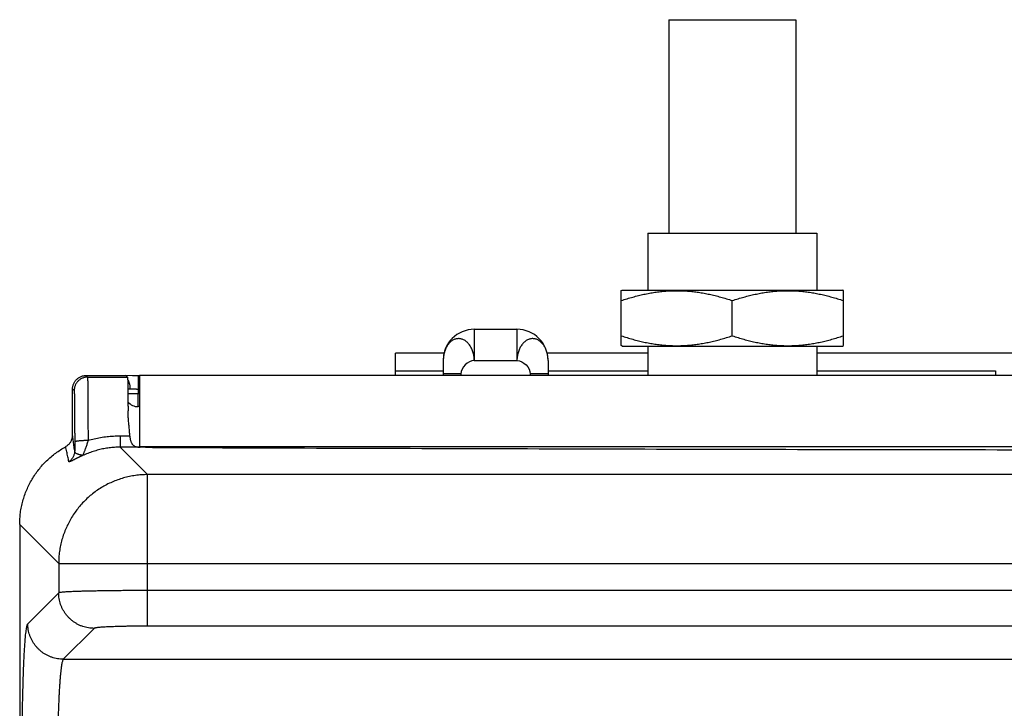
# Model space of a CAD drawing. Header units: inches. Extents: x 0 to 34, y 0 to 22.
# Tile 14 of 75: x 3.9 to 5, y 8 to 8.8. Entities that reach past the tile are written whole.
import ezdxf

# ---------------------------------------------------------------- set-up
doc = ezdxf.new("R2010")
doc.units = ezdxf.units.IN
doc.header["$LTSCALE"] = 1.87
doc.header["$MEASUREMENT"] = 0
doc.layers.get('0').update_dxf_attribs({"linetype": 'CONTINUOUS'})

msp = doc.modelspace()

# ---------------------------------------------------------------- linework, layer by layer
at = {"color": 7, "linetype": 'CONTINUOUS'}
for p, q in [((4.6312, 8.7644), (4.6312, 8.5244)), ((4.6312, 8.7644), (4.7742, 8.7644)), ((4.7742, 8.7644), (4.7742, 8.5244)), ((4.6077, 8.5244), (4.6077, 8.4604)), ((4.6077, 8.5244), (4.7977, 8.5244)), ((4.7977, 8.5244), (4.7977, 8.4604)), ((4.5777, 8.4598), (4.5787, 8.4604)), ((4.5777, 8.398), (4.5777, 8.4598)), ((4.5787, 8.4604), (4.8267, 8.4604)), ((4.8277, 8.4598), (4.8267, 8.4604)), ((4.8277, 8.398), (4.8277, 8.4598)), ((4.7027, 8.4091), (4.7027, 8.4486)), ((4.4124, 8.4164), (4.4124, 8.3814)), ((4.4124, 8.4164), (4.4604, 8.4164)), ((4.4604, 8.4164), (4.4604, 8.3814)), ((4.5787, 8.3974), (4.5777, 8.398)), ((4.5787, 8.3974), (4.8267, 8.3974)), ((4.6077, 8.3974), (4.6077, 8.3644)), ((4.7977, 8.3974), (4.7977, 8.3644)), ((4.8267, 8.3974), (4.8277, 8.398)), ((4.3237, 8.3644), (4.3237, 8.3894)), ((4.3784, 8.3894), (4.3237, 8.3894)), ((4.6077, 8.3894), (4.4945, 8.3894)), ((5.1909, 8.3894), (4.7977, 8.3894)), ((4.3774, 8.3814), (4.3774, 8.3644)), ((4.4124, 8.3814), (4.4604, 8.3814)), ((4.4954, 8.3814), (4.4954, 8.3644)), ((3.9754, 8.3644), (3.9772, 8.3626)), ((3.9754, 8.3644), (4.0204, 8.3644)), ((4.0204, 8.3644), (4.0222, 8.3626)), ((4.0278, 8.3641), (4.0205, 8.3643)), ((4.0342, 8.3641), (4.0342, 8.3492)), ((4.0359, 8.3644), (4.0359, 8.2838)), ((7.2349, 8.3644), (4.0359, 8.3644)), ((4.3237, 8.3697), (4.3774, 8.3697)), ((4.3974, 8.3664), (4.3774, 8.3664)), ((4.3974, 8.3664), (4.3974, 8.3644)), ((4.4754, 8.3664), (4.4754, 8.3644)), ((4.4954, 8.3664), (4.4754, 8.3664)), ((4.4954, 8.3697), (4.6077, 8.3697)), ((4.7977, 8.3697), (4.9989, 8.3697)), ((4.9989, 8.3697), (4.9989, 8.3644)), ((3.9772, 8.3626), (4.0222, 8.3626)), ((3.9604, 8.2976), (3.9604, 8.3494)), ((3.9604, 8.3494), (3.9622, 8.3476)), ((4.0342, 8.3492), (4.0342, 8.3442)), ((4.0342, 8.3492), (4.0359, 8.3492)), ((4.0342, 8.3294), (4.0342, 8.3442)), ((4.0342, 8.3442), (4.0359, 8.3442)), ((4.0359, 8.3294), (4.0342, 8.3294)), ((4.0138, 8.2962), (4.0138, 8.2838)), ((4.0249, 8.2962), (4.0138, 8.2962)), ((4.0138, 8.2838), (4.0447, 8.253)), ((4.0364, 8.2838), (4.0138, 8.2838)), ((7.2349, 8.2844), (4.0359, 8.2844)), ((4.0447, 8.0827), (4.0447, 8.253)), ((7.2262, 8.253), (4.0447, 8.253)), ((3.9009, 8.1969), (3.9009, 4.9143)), ((3.9009, 8.1969), (3.9448, 8.1531)), ((3.9448, 8.1531), (3.9448, 8.1202)), ((3.9448, 8.1531), (7.3261, 8.1531)), ((7.2262, 8.1227), (4.0447, 8.1227)), ((3.9448, 8.1202), (3.91, 8.0854)), ((3.9847, 8.0802), (3.95, 8.0455)), ((7.2262, 8.0827), (4.0447, 8.0827)), ((3.95, 8.0455), (7.3208, 8.0455))]:
    msp.add_line(p, q, dxfattribs=at)
msp.add_lwpolyline([(4.0359, 8.3641), (4.0325, 8.3641), (4.0302, 8.3641), (4.0278, 8.3641)], dxfattribs=at)
for centre, radius, start, end in [((4.4124, 8.3814), 0.035, 90, 180), ((4.4604, 8.3814), 0.035, 0, 90), ((4.0342, 8.3444), 0.015, 219.8657, 270)]:
    msp.add_arc(centre, radius, start, end, dxfattribs=at)
for points, knots in [([(4.5777, 8.4486), (4.5799, 8.4494), (4.5842, 8.4507), (4.5907, 8.4526), (4.597, 8.4543), (4.6032, 8.4557), (4.6094, 8.457), (4.6156, 8.458), (4.6218, 8.4588), (4.6279, 8.4594), (4.634, 8.4597), (4.6402, 8.4598), (4.6463, 8.4597), (4.6524, 8.4594), (4.6586, 8.4588), (4.6647, 8.458), (4.6709, 8.457), (4.6771, 8.4557), (4.6833, 8.4543), (4.6897, 8.4526), (4.6961, 8.4507), (4.7005, 8.4494), (4.7027, 8.4486)], [0, 0, 0, 0, 0.054346, 0.106996, 0.158279, 0.208507, 0.257981, 0.306899, 0.355447, 0.403743, 0.451905, 0.5, 0.548095, 0.596257, 0.644553, 0.693101, 0.742019, 0.791493, 0.841721, 0.893004, 0.945654, 1, 1, 1, 1]), ([(4.7027, 8.4486), (4.7049, 8.4494), (4.7092, 8.4507), (4.7157, 8.4526), (4.722, 8.4543), (4.7282, 8.4557), (4.7344, 8.457), (4.7406, 8.458), (4.7468, 8.4588), (4.7529, 8.4594), (4.759, 8.4597), (4.7652, 8.4598), (4.7713, 8.4597), (4.7774, 8.4594), (4.7836, 8.4588), (4.7897, 8.458), (4.7959, 8.457), (4.8021, 8.4557), (4.8083, 8.4543), (4.8147, 8.4526), (4.8211, 8.4507), (4.8255, 8.4494), (4.8277, 8.4486)], [0, 0, 0, 0, 0.054346, 0.106996, 0.158279, 0.208507, 0.257981, 0.306899, 0.355447, 0.403743, 0.451905, 0.5, 0.548095, 0.596257, 0.644553, 0.693101, 0.742019, 0.791493, 0.841721, 0.893004, 0.945654, 1, 1, 1, 1]), ([(4.5777, 8.4091), (4.5799, 8.4084), (4.5842, 8.407), (4.5907, 8.4051), (4.597, 8.4034), (4.6032, 8.402), (4.6094, 8.4008), (4.6156, 8.3997), (4.6218, 8.399), (4.6279, 8.3984), (4.634, 8.398), (4.6402, 8.3979), (4.6463, 8.398), (4.6524, 8.3984), (4.6586, 8.399), (4.6647, 8.3997), (4.6709, 8.4008), (4.6771, 8.402), (4.6833, 8.4034), (4.6897, 8.4051), (4.6961, 8.407), (4.7005, 8.4084), (4.7027, 8.4091)], [0, 0, 0, 0, 0.054346, 0.106996, 0.158279, 0.208507, 0.257981, 0.306899, 0.355447, 0.403743, 0.451905, 0.5, 0.548095, 0.596257, 0.644553, 0.693101, 0.742019, 0.791493, 0.841721, 0.893004, 0.945654, 1, 1, 1, 1]), ([(4.7027, 8.4091), (4.7049, 8.4084), (4.7092, 8.407), (4.7157, 8.4051), (4.722, 8.4034), (4.7282, 8.402), (4.7344, 8.4008), (4.7406, 8.3997), (4.7468, 8.399), (4.7529, 8.3984), (4.759, 8.398), (4.7652, 8.3979), (4.7713, 8.398), (4.7774, 8.3984), (4.7836, 8.399), (4.7897, 8.3997), (4.7959, 8.4008), (4.8021, 8.402), (4.8083, 8.4034), (4.8147, 8.4051), (4.8211, 8.407), (4.8255, 8.4084), (4.8277, 8.4091)], [0, 0, 0, 0, 0.054346, 0.106996, 0.158279, 0.208507, 0.257981, 0.306899, 0.355447, 0.403743, 0.451905, 0.5, 0.548095, 0.596257, 0.644553, 0.693101, 0.742019, 0.791493, 0.841721, 0.893004, 0.945654, 1, 1, 1, 1]), ([(4.4124, 8.3814), (4.4124, 8.3822), (4.4123, 8.3839), (4.412, 8.3864), (4.4115, 8.3888), (4.4109, 8.391), (4.4101, 8.3932), (4.4092, 8.3952), (4.4082, 8.3971), (4.407, 8.3988), (4.4057, 8.4004), (4.4043, 8.4018), (4.4028, 8.403), (4.4013, 8.4042), (4.3996, 8.4049), (4.398, 8.4054), (4.3963, 8.4058), (4.3946, 8.4059), (4.3929, 8.4057), (4.3912, 8.4054), (4.3896, 8.4048), (4.388, 8.404), (4.3864, 8.4029), (4.385, 8.4016), (4.3836, 8.4002), (4.3824, 8.3986), (4.3813, 8.3968), (4.3803, 8.395), (4.3794, 8.3929), (4.3787, 8.3907), (4.3781, 8.3885), (4.3777, 8.3861), (4.3775, 8.3837), (4.3774, 8.3822), (4.3774, 8.3814)], [0, 0, 0, 0, 0.03817, 0.075916, 0.112878, 0.148743, 0.183239, 0.216175, 0.247974, 0.279358, 0.31062, 0.341214, 0.370576, 0.398397, 0.425491, 0.451789, 0.477497, 0.502998, 0.528531, 0.554235, 0.580227, 0.607234, 0.63494, 0.664817, 0.694998, 0.725432, 0.756463, 0.788618, 0.822027, 0.856668, 0.892182, 0.92824, 0.964358, 1, 1, 1, 1]), ([(4.4954, 8.3814), (4.4954, 8.3822), (4.4954, 8.3837), (4.4951, 8.3861), (4.4947, 8.3885), (4.4941, 8.3907), (4.4934, 8.3929), (4.4926, 8.395), (4.4916, 8.3968), (4.4905, 8.3986), (4.4892, 8.4002), (4.4878, 8.4016), (4.4864, 8.4029), (4.4848, 8.404), (4.4833, 8.4048), (4.4816, 8.4054), (4.4799, 8.4057), (4.4782, 8.4059), (4.4765, 8.4058), (4.4749, 8.4054), (4.4732, 8.4049), (4.4715, 8.4042), (4.4701, 8.403), (4.4686, 8.4018), (4.4671, 8.4004), (4.4658, 8.3988), (4.4646, 8.3971), (4.4636, 8.3952), (4.4627, 8.3932), (4.462, 8.391), (4.4613, 8.3888), (4.4609, 8.3864), (4.4605, 8.3839), (4.4604, 8.3822), (4.4604, 8.3814)], [0, 0, 0, 0, 0.035642, 0.07176, 0.107818, 0.143332, 0.177973, 0.211382, 0.243537, 0.274568, 0.305002, 0.335183, 0.36506, 0.392766, 0.419773, 0.445765, 0.471469, 0.497002, 0.522503, 0.548211, 0.574509, 0.601603, 0.629424, 0.658786, 0.68938, 0.720642, 0.752026, 0.783825, 0.816761, 0.851257, 0.887122, 0.924084, 0.96183, 1, 1, 1, 1]), ([(3.9604, 8.3494), (3.9604, 8.3499), (3.9605, 8.3509), (3.9607, 8.3525), (3.9611, 8.354), (3.9617, 8.3555), (3.9624, 8.3569), (3.9633, 8.3582), (3.9643, 8.3594), (3.9654, 8.3605), (3.9666, 8.3615), (3.9679, 8.3624), (3.9693, 8.3631), (3.9708, 8.3637), (3.9723, 8.3641), (3.9738, 8.3643), (3.9749, 8.3644), (3.9754, 8.3644)], [0, 0, 0, 0, 0.066673, 0.133327, 0.200015, 0.266655, 0.333353, 0.399984, 0.466686, 0.533314, 0.600016, 0.666647, 0.733345, 0.799985, 0.866673, 0.933327, 1, 1, 1, 1]), ([(3.9772, 8.3626), (3.9767, 8.3626), (3.9756, 8.3625), (3.9741, 8.3623), (3.9726, 8.3619), (3.9711, 8.3613), (3.9697, 8.3606), (3.9684, 8.3597), (3.9672, 8.3587), (3.966, 8.3576), (3.9651, 8.3564), (3.9642, 8.3551), (3.9635, 8.3537), (3.9629, 8.3522), (3.9625, 8.3507), (3.9623, 8.3491), (3.9622, 8.3481), (3.9622, 8.3476)], [0, 0, 0, 0, 0.066665, 0.133331, 0.199998, 0.266664, 0.333331, 0.399999, 0.466666, 0.533334, 0.600001, 0.666669, 0.733336, 0.800003, 0.866669, 0.933335, 1, 1, 1, 1]), ([(3.9772, 8.3626), (3.9773, 8.3625), (3.9772, 8.3622), (3.9773, 8.3615), (3.9773, 8.3604), (3.9774, 8.3589), (3.9774, 8.357), (3.9775, 8.3547), (3.9775, 8.352), (3.9775, 8.3489), (3.9776, 8.3455), (3.9776, 8.3418), (3.9776, 8.3377), (3.9776, 8.3334), (3.9777, 8.3288), (3.9777, 8.324), (3.9777, 8.3189), (3.9777, 8.3136), (3.9777, 8.3082), (3.9778, 8.3027), (3.9778, 8.297), (3.9778, 8.2932), (3.9778, 8.2913)], [0, 0, 0, 0, 0.003718, 0.013312, 0.028754, 0.049964, 0.076834, 0.109221, 0.146954, 0.189834, 0.237636, 0.290108, 0.346973, 0.407927, 0.472646, 0.540782, 0.611971, 0.685831, 0.761969, 0.839984, 0.919467, 1, 1, 1, 1]), ([(4.0222, 8.3626), (4.0223, 8.3625), (4.0222, 8.3622), (4.0223, 8.3615), (4.0224, 8.3604), (4.0224, 8.359), (4.0225, 8.3571), (4.0225, 8.3548), (4.0226, 8.3522), (4.0226, 8.3492), (4.0226, 8.3458), (4.0227, 8.3422), (4.0227, 8.3382), (4.0227, 8.3339), (4.0228, 8.3294), (4.0228, 8.3263), (4.0228, 8.3247)], [0, 0, 0, 0, 0.006909, 0.024664, 0.053209, 0.09232, 0.141963, 0.201853, 0.271506, 0.350668, 0.439112, 0.536166, 0.641153, 0.753971, 0.873902, 1, 1, 1, 1]), ([(4.0224, 8.3599), (4.0225, 8.3598), (4.0227, 8.3593), (4.0232, 8.3585), (4.0237, 8.3574), (4.0241, 8.3562), (4.0244, 8.3549), (4.0247, 8.3536), (4.0249, 8.3523), (4.025, 8.3509), (4.025, 8.35), (4.025, 8.3496)], [0, 0, 0, 0, 0.040609, 0.149786, 0.262987, 0.379822, 0.49982, 0.622444, 0.747104, 0.873174, 1, 1, 1, 1]), ([(3.9622, 8.3476), (3.9623, 8.3475), (3.9622, 8.3472), (3.9623, 8.3466), (3.9623, 8.3456), (3.9624, 8.3443), (3.9624, 8.3426), (3.9625, 8.3405), (3.9625, 8.3381), (3.9625, 8.3354), (3.9626, 8.3323), (3.9626, 8.329), (3.9626, 8.3254), (3.9627, 8.3215), (3.9627, 8.3174), (3.9627, 8.3132), (3.9627, 8.3087), (3.9627, 8.3041), (3.9628, 8.2993), (3.9628, 8.2945), (3.9628, 8.2913), (3.9628, 8.2896)], [0, 0, 0, 0, 0.00406, 0.014612, 0.031668, 0.055141, 0.084837, 0.120574, 0.162168, 0.209384, 0.261959, 0.319575, 0.381875, 0.448493, 0.519028, 0.5931, 0.670332, 0.750241, 0.832234, 0.915697, 1, 1, 1, 1]), ([(4.0226, 8.3496), (4.0227, 8.3496), (4.0232, 8.3496), (4.024, 8.3496), (4.0247, 8.3496), (4.025, 8.3496)], [0, 0, 0, 0, 0.180861, 0.573089, 1, 1, 1, 1]), ([(4.0227, 8.3442), (4.0228, 8.3442), (4.0233, 8.3442), (4.0242, 8.3442), (4.0252, 8.3442), (4.0264, 8.3442), (4.0276, 8.3442), (4.0288, 8.3442), (4.0301, 8.3442), (4.0315, 8.3442), (4.0329, 8.3442), (4.0338, 8.3442), (4.0342, 8.3442)], [0, 0, 0, 0, 0.043241, 0.1278, 0.219799, 0.318455, 0.422924, 0.532318, 0.645701, 0.762107, 0.880544, 1, 1, 1, 1]), ([(4.025, 8.3496), (4.0254, 8.3496), (4.026, 8.3495), (4.0271, 8.3495), (4.0282, 8.3494), (4.0293, 8.3494), (4.0305, 8.3493), (4.0318, 8.3493), (4.033, 8.3492), (4.0338, 8.3492), (4.0342, 8.3492)], [0, 0, 0, 0, 0.106578, 0.22109, 0.342433, 0.469294, 0.600148, 0.73334, 0.867183, 1, 1, 1, 1]), ([(4.0249, 8.2962), (4.0248, 8.2979), (4.0245, 8.3013), (4.0241, 8.3064), (4.0236, 8.3113), (4.0232, 8.3161), (4.0229, 8.3205), (4.0228, 8.3233), (4.0228, 8.3247)], [0, 0, 0, 0, 0.179526, 0.359256, 0.534912, 0.702528, 0.858576, 1, 1, 1, 1]), ([(3.9526, 8.2844), (3.9531, 8.2847), (3.954, 8.2853), (3.9553, 8.2863), (3.9564, 8.2874), (3.9575, 8.2886), (3.9584, 8.2899), (3.9591, 8.2914), (3.9597, 8.2929), (3.9601, 8.2944), (3.9604, 8.296), (3.9604, 8.2971), (3.9604, 8.2976)], [0, 0, 0, 0, 0.099656, 0.199746, 0.299689, 0.399338, 0.499495, 0.599694, 0.699464, 0.799608, 0.89998, 1, 1, 1, 1]), ([(3.9628, 8.2799), (3.9625, 8.2818), (3.962, 8.2858), (3.9612, 8.2917), (3.9607, 8.2956), (3.9604, 8.2976)], [0, 0, 0, 0, 0.330329, 0.663698, 1, 1, 1, 1]), ([(3.9778, 8.2913), (3.9773, 8.2913), (3.9762, 8.2913), (3.9747, 8.2912), (3.9732, 8.2912), (3.9717, 8.2911), (3.9703, 8.2911), (3.969, 8.291), (3.9678, 8.2909), (3.9667, 8.2907), (3.9657, 8.2906), (3.9649, 8.2905), (3.9642, 8.2903), (3.9636, 8.2902), (3.9632, 8.29), (3.9629, 8.2899), (3.9628, 8.2897), (3.9628, 8.2896)], [0, 0, 0, 0, 0.102176, 0.20329, 0.302229, 0.397937, 0.489392, 0.57562, 0.655709, 0.728818, 0.794191, 0.851173, 0.899223, 0.937952, 0.967199, 0.987271, 1, 1, 1, 1]), ([(3.9628, 8.2896), (3.9628, 8.2888), (3.9628, 8.2871), (3.9628, 8.2847), (3.9628, 8.2822), (3.9628, 8.2807), (3.9628, 8.2799)], [0, 0, 0, 0, 0.258683, 0.511984, 0.759307, 1, 1, 1, 1]), ([(3.9778, 8.2913), (3.9776, 8.2906), (3.9772, 8.2893), (3.9766, 8.2874), (3.976, 8.2854), (3.9753, 8.2836), (3.9747, 8.2818), (3.9741, 8.2803), (3.9736, 8.2789), (3.9731, 8.2777), (3.9727, 8.2767), (3.9724, 8.276), (3.9721, 8.2754), (3.9719, 8.2749), (3.9718, 8.2746), (3.9717, 8.2745), (3.9717, 8.2744)], [0, 0, 0, 0, 0.112756, 0.228307, 0.343222, 0.454183, 0.558121, 0.652471, 0.735541, 0.806205, 0.864284, 0.910749, 0.946586, 0.972742, 0.990285, 1, 1, 1, 1]), ([(4.0138, 8.2962), (4.0114, 8.2962), (4.0065, 8.2961), (3.9992, 8.2955), (3.9919, 8.2945), (3.9848, 8.2931), (3.9801, 8.2919), (3.9778, 8.2913)], [0, 0, 0, 0, 0.201349, 0.402634, 0.603222, 0.802526, 1, 1, 1, 1]), ([(4.0249, 8.2962), (4.0249, 8.2957), (4.025, 8.2947), (4.0252, 8.2933), (4.0255, 8.2919), (4.0259, 8.2906), (4.0263, 8.2894), (4.0269, 8.2883), (4.0275, 8.2873), (4.0283, 8.2864), (4.0292, 8.2856), (4.0303, 8.285), (4.0315, 8.2845), (4.033, 8.2841), (4.0346, 8.2839), (4.0358, 8.2838), (4.0364, 8.2838)], [0, 0, 0, 0, 0.078471, 0.154347, 0.226957, 0.295997, 0.362322, 0.426072, 0.487478, 0.54748, 0.608394, 0.672191, 0.740761, 0.81668, 0.902532, 1, 1, 1, 1]), ([(3.9009, 8.1969), (3.9009, 8.1991), (3.9011, 8.2036), (3.9017, 8.2102), (3.9028, 8.2168), (3.9044, 8.2233), (3.9064, 8.2297), (3.9088, 8.2359), (3.9116, 8.242), (3.9148, 8.2478), (3.9183, 8.2534), (3.9223, 8.2588), (3.9266, 8.2639), (3.9312, 8.2687), (3.9362, 8.2732), (3.9414, 8.2773), (3.9469, 8.2811), (3.9507, 8.2834), (3.9526, 8.2844)], [0, 0, 0, 0, 0.062587, 0.125156, 0.187708, 0.250243, 0.312764, 0.37527, 0.437765, 0.500248, 0.562723, 0.625192, 0.687657, 0.75012, 0.812583, 0.87505, 0.937522, 1, 1, 1, 1]), ([(3.9563, 8.2675), (3.9559, 8.2694), (3.9551, 8.2731), (3.9539, 8.2788), (3.9531, 8.2825), (3.9526, 8.2844)], [0, 0, 0, 0, 0.330126, 0.663607, 1, 1, 1, 1]), ([(3.9628, 8.2799), (3.9628, 8.2793), (3.9627, 8.2783), (3.9625, 8.2767), (3.962, 8.2751), (3.9614, 8.2736), (3.9607, 8.2722), (3.9598, 8.2708), (3.9587, 8.2696), (3.9576, 8.2685), (3.9567, 8.2678), (3.9563, 8.2675)], [0, 0, 0, 0, 0.111038, 0.222073, 0.333128, 0.444206, 0.555311, 0.666443, 0.777603, 0.888789, 1, 1, 1, 1]), ([(3.9717, 8.2744), (3.9717, 8.2744), (3.9715, 8.2745), (3.9713, 8.2745), (3.971, 8.2747), (3.9706, 8.2748), (3.97, 8.2749), (3.9693, 8.2751), (3.9685, 8.2753), (3.9675, 8.2756), (3.9665, 8.2759), (3.9655, 8.2763), (3.9646, 8.2768), (3.9638, 8.2774), (3.9632, 8.2782), (3.9629, 8.279), (3.9628, 8.2796), (3.9628, 8.2799)], [0, 0, 0, 0, 0.011738, 0.033943, 0.060371, 0.10317, 0.156915, 0.22161, 0.296594, 0.382103, 0.475801, 0.575172, 0.676202, 0.76671, 0.845492, 0.921156, 1, 1, 1, 1]), ([(4.0138, 8.2838), (4.0118, 8.2838), (4.0077, 8.2837), (4.0016, 8.2831), (3.9955, 8.2822), (3.9894, 8.2808), (3.9834, 8.2791), (3.9775, 8.277), (3.9736, 8.2753), (3.9717, 8.2744)], [0, 0, 0, 0, 0.139799, 0.281052, 0.423476, 0.566804, 0.710798, 0.855224, 1, 1, 1, 1]), ([(4.0502, 8.2836), (4.0494, 8.2836), (4.0477, 8.2836), (4.0454, 8.2836), (4.043, 8.2837), (4.0408, 8.2837), (4.0386, 8.2838), (4.0371, 8.2838), (4.0364, 8.2838)], [0, 0, 0, 0, 0.17641, 0.350686, 0.521095, 0.686797, 0.846963, 1, 1, 1, 1]), ([(4.0502, 8.2836), (4.1205, 8.2833), (4.2611, 8.2828), (4.4723, 8.2822), (4.6835, 8.2816), (4.8949, 8.2812), (5.1064, 8.2809), (5.318, 8.2807), (5.5296, 8.2805), (5.7412, 8.2805), (5.9529, 8.2807), (6.1644, 8.2809), (6.3759, 8.2812), (6.5873, 8.2816), (6.7986, 8.2822), (7.0097, 8.2828), (7.1504, 8.2833), (7.2207, 8.2836)], [0, 0, 0, 0, 0.066526, 0.133115, 0.199752, 0.26643, 0.333142, 0.399876, 0.466623, 0.533377, 0.600124, 0.666858, 0.73357, 0.800248, 0.866885, 0.933474, 1, 1, 1, 1]), ([(3.9717, 8.2744), (3.9716, 8.2744), (3.9715, 8.2743), (3.9712, 8.2742), (3.9709, 8.2741), (3.9705, 8.2739), (3.9702, 8.2737), (3.9698, 8.2736), (3.9694, 8.2734), (3.969, 8.2732), (3.9685, 8.273), (3.968, 8.2727), (3.9674, 8.2724), (3.9668, 8.2722), (3.9662, 8.2719), (3.9656, 8.2715), (3.9648, 8.2712), (3.9641, 8.2708), (3.9633, 8.2704), (3.9625, 8.27), (3.9616, 8.2696), (3.9607, 8.2691), (3.9598, 8.2687), (3.9589, 8.2683), (3.9581, 8.2679), (3.9574, 8.2676), (3.9568, 8.2674), (3.9565, 8.2673), (3.9563, 8.2675), (3.9563, 8.2675)], [0, 0, 0, 0, 0.013776, 0.031301, 0.0515, 0.073644, 0.09713, 0.121762, 0.14776, 0.175632, 0.205999, 0.239022, 0.274654, 0.312772, 0.353512, 0.397048, 0.443501, 0.492872, 0.544989, 0.599659, 0.656482, 0.714859, 0.7738, 0.831797, 0.886211, 0.93256, 0.967229, 0.988679, 1, 1, 1, 1]), ([(4.0447, 8.253), (4.0424, 8.253), (4.0379, 8.2528), (4.0311, 8.2521), (4.0244, 8.2509), (4.0177, 8.2493), (4.0112, 8.2472), (4.0049, 8.2447), (3.9987, 8.2418), (3.9928, 8.2384), (3.9871, 8.2347), (3.9816, 8.2305), (3.9765, 8.2261), (3.9717, 8.2212), (3.9672, 8.2161), (3.9631, 8.2107), (3.9593, 8.205), (3.956, 8.199), (3.953, 8.1928), (3.9505, 8.1865), (3.9484, 8.18), (3.9468, 8.1734), (3.9456, 8.1667), (3.9449, 8.1599), (3.9448, 8.1553), (3.9448, 8.1531)], [0, 0, 0, 0, 0.043455, 0.086915, 0.130381, 0.173852, 0.217328, 0.260808, 0.304292, 0.347779, 0.391269, 0.434761, 0.478253, 0.521747, 0.565239, 0.608731, 0.652221, 0.695708, 0.739192, 0.782672, 0.826148, 0.869619, 0.913085, 0.956545, 1, 1, 1, 1]), ([(4.0447, 8.1227), (4.0425, 8.1227), (4.038, 8.1227), (4.0315, 8.1226), (4.0249, 8.1226), (4.0185, 8.1226), (4.0121, 8.1225), (4.0059, 8.1225), (3.9999, 8.1224), (3.9941, 8.1223), (3.9885, 8.1222), (3.9832, 8.1221), (3.9781, 8.122), (3.9733, 8.1219), (3.9688, 8.1218), (3.9647, 8.1216), (3.9609, 8.1215), (3.9575, 8.1213), (3.9544, 8.1212), (3.9518, 8.121), (3.9496, 8.1209), (3.9478, 8.1207), (3.9464, 8.1205), (3.9454, 8.1204), (3.9449, 8.1203), (3.9448, 8.1202)], [0, 0, 0, 0, 0.066361, 0.132444, 0.197935, 0.262533, 0.325957, 0.387928, 0.448177, 0.506441, 0.562469, 0.616016, 0.666854, 0.714777, 0.759582, 0.801081, 0.839081, 0.873402, 0.903882, 0.930383, 0.952789, 0.971004, 0.984957, 0.994609, 1, 1, 1, 1]), ([(3.9847, 8.0802), (3.9836, 8.0802), (3.9814, 8.0803), (3.9782, 8.0807), (3.9749, 8.0814), (3.9718, 8.0823), (3.9687, 8.0835), (3.9657, 8.085), (3.9629, 8.0867), (3.9602, 8.0886), (3.9577, 8.0908), (3.9553, 8.0931), (3.9532, 8.0956), (3.9513, 8.0983), (3.9496, 8.1011), (3.9481, 8.1041), (3.9469, 8.1072), (3.946, 8.1103), (3.9453, 8.1136), (3.9449, 8.1169), (3.9448, 8.1191), (3.9448, 8.1202)], [0, 0, 0, 0, 0.052603, 0.105215, 0.157834, 0.210461, 0.263094, 0.315734, 0.368377, 0.421024, 0.473674, 0.526323, 0.578973, 0.63162, 0.684264, 0.736903, 0.789537, 0.842164, 0.894784, 0.947396, 1, 1, 1, 1]), ([(3.9038, 7.8933), (3.9038, 7.8963), (3.9037, 7.9024), (3.9037, 7.9116), (3.9036, 7.921), (3.9036, 7.9304), (3.9036, 7.9398), (3.9037, 7.9493), (3.9037, 7.9586), (3.9038, 7.9679), (3.9039, 7.977), (3.904, 7.9859), (3.9042, 7.9946), (3.9044, 8.0031), (3.9046, 8.0113), (3.9048, 8.0193), (3.905, 8.0269), (3.9053, 8.0341), (3.9056, 8.0409), (3.9059, 8.0474), (3.9062, 8.0534), (3.9065, 8.0589), (3.9069, 8.064), (3.9072, 8.0685), (3.9076, 8.0726), (3.908, 8.0761), (3.9084, 8.0791), (3.9088, 8.0815), (3.9092, 8.0833), (3.9095, 8.0846), (3.9098, 8.0852), (3.91, 8.0854)], [0, 0, 0, 0, 0.047113, 0.095072, 0.143659, 0.192636, 0.24176, 0.290785, 0.339461, 0.387554, 0.434888, 0.481316, 0.526692, 0.57087, 0.613673, 0.654926, 0.69447, 0.732147, 0.767804, 0.801307, 0.832529, 0.861366, 0.88773, 0.911532, 0.932675, 0.951059, 0.966599, 0.979248, 0.988987, 0.995852, 1, 1, 1, 1]), ([(3.95, 8.0455), (3.9489, 8.0455), (3.9467, 8.0456), (3.9434, 8.046), (3.9402, 8.0467), (3.937, 8.0476), (3.9339, 8.0488), (3.931, 8.0503), (3.9281, 8.052), (3.9254, 8.0539), (3.9229, 8.056), (3.9206, 8.0584), (3.9185, 8.0609), (3.9165, 8.0636), (3.9148, 8.0664), (3.9134, 8.0694), (3.9122, 8.0724), (3.9112, 8.0756), (3.9105, 8.0788), (3.9101, 8.0821), (3.91, 8.0843), (3.91, 8.0854)], [0, 0, 0, 0, 0.052604, 0.105216, 0.157836, 0.210463, 0.263096, 0.315735, 0.368379, 0.421026, 0.473675, 0.526324, 0.578973, 0.63162, 0.684264, 0.736903, 0.789537, 0.842164, 0.894784, 0.947396, 1, 1, 1, 1]), ([(4.0447, 8.0827), (4.0432, 8.0827), (4.0402, 8.0827), (4.0357, 8.0827), (4.0312, 8.0826), (4.0268, 8.0826), (4.0224, 8.0825), (4.0183, 8.0824), (4.0142, 8.0823), (4.0104, 8.0822), (4.0067, 8.0821), (4.0033, 8.082), (4.0001, 8.0818), (3.9972, 8.0817), (3.9945, 8.0815), (3.9922, 8.0814), (3.9901, 8.0812), (3.9884, 8.081), (3.987, 8.0808), (3.9859, 8.0806), (3.9852, 8.0804), (3.9848, 8.0803), (3.9847, 8.0802)], [0, 0, 0, 0, 0.075108, 0.150335, 0.225079, 0.298751, 0.370786, 0.440629, 0.507821, 0.572036, 0.632947, 0.690203, 0.74344, 0.792312, 0.836543, 0.875934, 0.910272, 0.939301, 0.962834, 0.980752, 0.993044, 1, 1, 1, 1]), ([(3.95, 8.0455), (3.9498, 8.0453), (3.9495, 8.0448), (3.9491, 8.0437), (3.9486, 8.0422), (3.9482, 8.0402), (3.9478, 8.0377), (3.9474, 8.0348), (3.947, 8.0315), (3.9467, 8.0277), (3.9463, 8.0235), (3.946, 8.0189), (3.9456, 8.014), (3.9453, 8.0087), (3.945, 8.0031), (3.9448, 7.9972), (3.9445, 7.991), (3.9443, 7.9845), (3.9441, 7.9779), (3.944, 7.9734), (3.944, 7.9711)], [0, 0, 0, 0, 0.009554, 0.024716, 0.045894, 0.073154, 0.106456, 0.145704, 0.190763, 0.241456, 0.297563, 0.358849, 0.425069, 0.495934, 0.571117, 0.650276, 0.733083, 0.819203, 0.908293, 1, 1, 1, 1])]:
    msp.add_open_spline(points, degree=3, knots=knots, dxfattribs=at)
for points in [[(4.4124, 8.3814), (4.4052, 8.3811), (4.3974, 8.3736), (4.3974, 8.3664)], [(4.4604, 8.3814), (4.4676, 8.3811), (4.4754, 8.3736), (4.4754, 8.3664)]]:
    msp.add_open_spline(points, degree=3, dxfattribs=at)

doc.saveas('drawing.dxf')
